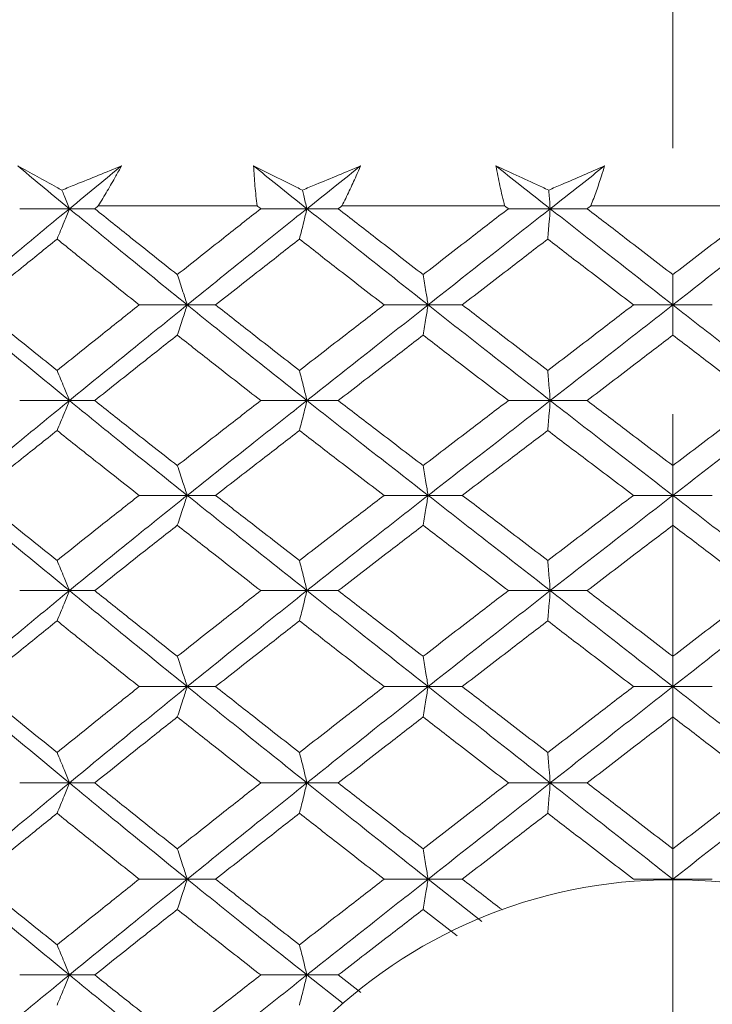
# Model space of a CAD drawing. Header units: inches. Extents: x 1.4 to 30, y 0.7 to 21.5.
# Tile 54 of 93: x 12.575 to 12.836, y 17.342 to 17.712. Entities that reach past the tile are written whole.
import ezdxf

# ---------------------------------------------------------------- set-up
doc = ezdxf.new("R2010")
doc.units = ezdxf.units.IN
doc.header["$MEASUREMENT"] = 0
doc.linetypes.add('CENTERX2', pattern=[0.8, 0.5, -0.1, 0.1, -0.1])

msp = doc.modelspace()

# ---------------------------------------------------------------- linework, layer by layer
at = {"color": 7, "linetype": 'CENTERX2', "lineweight": 0}
msp.add_line((12.8208, 13.06358), (12.8208, 21.48918), dxfattribs=at)
at = {"color": 7, "linetype": 'Continuous', "lineweight": 15}
for p, q in [((12.59367, 17.64082), (12.57496, 17.64082)), ((12.59367, 17.64082), (12.60321, 17.64082)), ((12.60456, 17.64191), (12.66432, 17.64191)), ((12.68307, 17.64082), (12.6657, 17.64082)), ((12.68307, 17.64082), (12.69488, 17.64082)), ((12.69627, 17.64191), (12.75749, 17.64191)), ((12.77465, 17.64082), (12.75889, 17.64082)), ((12.77465, 17.64082), (12.78854, 17.64082)), ((12.78995, 17.64191), (12.85165, 17.64191)), ((12.63801, 17.60465), (12.61993, 17.60465)), ((12.63801, 17.60465), (12.64871, 17.60465)), ((12.72868, 17.60465), (12.71208, 17.60465)), ((12.72868, 17.60465), (12.74155, 17.60465)), ((12.8208, 17.60465), (12.80595, 17.60465)), ((12.8208, 17.60465), (12.83565, 17.60465)), ((12.59367, 17.56868), (12.57496, 17.56868)), ((12.59367, 17.56868), (12.60321, 17.56868)), ((12.68307, 17.56868), (12.6657, 17.56868)), ((12.68307, 17.56868), (12.69488, 17.56868)), ((12.77465, 17.56868), (12.75889, 17.56868)), ((12.77465, 17.56868), (12.78854, 17.56868)), ((12.63801, 17.53301), (12.61993, 17.53301)), ((12.63801, 17.53301), (12.64871, 17.53301)), ((12.72868, 17.53301), (12.71208, 17.53301)), ((12.72868, 17.53301), (12.74155, 17.53301)), ((12.8208, 17.53301), (12.80595, 17.53301)), ((12.8208, 17.53301), (12.83565, 17.53301)), ((12.59367, 17.49719), (12.57496, 17.49719)), ((12.59367, 17.49719), (12.60321, 17.49719)), ((12.68307, 17.49719), (12.6657, 17.49719)), ((12.68307, 17.49719), (12.69488, 17.49719)), ((12.77465, 17.49719), (12.75889, 17.49719)), ((12.77465, 17.49719), (12.78854, 17.49719)), ((12.63801, 17.4611), (12.61993, 17.4611)), ((12.63801, 17.4611), (12.64871, 17.4611)), ((12.72868, 17.4611), (12.71208, 17.4611)), ((12.72868, 17.4611), (12.74155, 17.4611)), ((12.8208, 17.4611), (12.80595, 17.4611)), ((12.8208, 17.4611), (12.83565, 17.4611)), ((12.59367, 17.42488), (12.57496, 17.42488)), ((12.59367, 17.42488), (12.60321, 17.42488)), ((12.68307, 17.42488), (12.6657, 17.42488)), ((12.68307, 17.42488), (12.69488, 17.42488)), ((12.77465, 17.42488), (12.75889, 17.42488)), ((12.77465, 17.42488), (12.78854, 17.42488)), ((12.63801, 17.38868), (12.61993, 17.38868)), ((12.63801, 17.38868), (12.64871, 17.38868)), ((12.72868, 17.38868), (12.71208, 17.38868)), ((12.72868, 17.38868), (12.74155, 17.38868)), ((12.74886, 17.37281), (12.72868, 17.38868)), ((12.8208, 17.38868), (12.80595, 17.38868)), ((12.8208, 17.38868), (12.83565, 17.38868)), ((12.73965, 17.3674), (12.7268, 17.3773)), ((12.59367, 17.35265), (12.57496, 17.35265)), ((12.59367, 17.35265), (12.60321, 17.35265)), ((12.68307, 17.35265), (12.6657, 17.35265)), ((12.68307, 17.35265), (12.69488, 17.35265)), ((12.69672, 17.34189), (12.68307, 17.35265)), ((12.7034, 17.34608), (12.69488, 17.35265))]:
    msp.add_line(p, q, dxfattribs=at)
msp.add_circle((12.8208, 17.1995), 0.18898, dxfattribs=at)
for points, knots in [([(12.57426, 17.65691), (12.57668, 17.65558), (12.58151, 17.65291), (12.58707, 17.64988), (12.5902, 17.64818), (12.59086, 17.64782)], [0, 0, 0, 0, 0.4405721, 0.8811443, 1, 1, 1, 1]), ([(12.59367, 17.64082), (12.59004, 17.64383), (12.58354, 17.64919), (12.5771, 17.65455), (12.57426, 17.65691)], [0, 0, 0, 0, 0.559972, 1, 1, 1, 1]), ([(12.59086, 17.64782), (12.5926, 17.64853), (12.60007, 17.65156), (12.60753, 17.65458), (12.61326, 17.65691)], [0, 0, 0, 0, 0.231715, 1, 1, 1, 1]), ([(12.59367, 17.64082), (12.59732, 17.64383), (12.60383, 17.64919), (12.61038, 17.65455), (12.61326, 17.65691)], [0, 0, 0, 0, 0.559972, 1, 1, 1, 1]), ([(12.61326, 17.65691), (12.61257, 17.65566), (12.61084, 17.65252), (12.60796, 17.64752), (12.60569, 17.64378), (12.60456, 17.64191)], [0, 0, 0, 0, 0.249909, 0.624893, 1, 1, 1, 1]), ([(12.66299, 17.65691), (12.66567, 17.65558), (12.67103, 17.65291), (12.67718, 17.64988), (12.68064, 17.64818), (12.68137, 17.64782)], [0, 0, 0, 0, 0.440572, 0.881144, 1, 1, 1, 1]), ([(12.66432, 17.64191), (12.66404, 17.6444), (12.66361, 17.64814), (12.66321, 17.65314), (12.66306, 17.65565), (12.66299, 17.65691)], [0, 0, 0, 0, 0.49985, 0.749906, 1, 1, 1, 1]), ([(12.68307, 17.64082), (12.67932, 17.64383), (12.67261, 17.64919), (12.66593, 17.65455), (12.66299, 17.65691)], [0, 0, 0, 0, 0.559972, 1, 1, 1, 1]), ([(12.68137, 17.64782), (12.68307, 17.64853), (12.69039, 17.65156), (12.69767, 17.65458), (12.70327, 17.65691)], [0, 0, 0, 0, 0.231715, 1, 1, 1, 1]), ([(12.68307, 17.64082), (12.68684, 17.64383), (12.69356, 17.64919), (12.7003, 17.65455), (12.70327, 17.65691)], [0, 0, 0, 0, 0.559972, 1, 1, 1, 1]), ([(12.70327, 17.65691), (12.70272, 17.65566), (12.70135, 17.65252), (12.69904, 17.64752), (12.6972, 17.64378), (12.69627, 17.64191)], [0, 0, 0, 0, 0.249909, 0.624893, 1, 1, 1, 1]), ([(12.75421, 17.65691), (12.75711, 17.65558), (12.76292, 17.65291), (12.76956, 17.64988), (12.77329, 17.64818), (12.77408, 17.64782)], [0, 0, 0, 0, 0.440572, 0.881144, 1, 1, 1, 1]), ([(12.75749, 17.64191), (12.75688, 17.6444), (12.75596, 17.64814), (12.75492, 17.65314), (12.75444, 17.65565), (12.75421, 17.65691)], [0, 0, 0, 0, 0.49985, 0.749906, 1, 1, 1, 1]), ([(12.77465, 17.64082), (12.77083, 17.64383), (12.76401, 17.64919), (12.7572, 17.65455), (12.75421, 17.65691)], [0, 0, 0, 0, 0.559972, 1, 1, 1, 1]), ([(12.77408, 17.64782), (12.77571, 17.64853), (12.78276, 17.65156), (12.78975, 17.65458), (12.79513, 17.65691)], [0, 0, 0, 0, 0.231715, 1, 1, 1, 1]), ([(12.77465, 17.64082), (12.77847, 17.64383), (12.78529, 17.64919), (12.79212, 17.65455), (12.79513, 17.65691)], [0, 0, 0, 0, 0.559972, 1, 1, 1, 1]), ([(12.79513, 17.65691), (12.79473, 17.65566), (12.79375, 17.65252), (12.79204, 17.64752), (12.79065, 17.64378), (12.78995, 17.64191)], [0, 0, 0, 0, 0.249909, 0.624893, 1, 1, 1, 1]), ([(12.59086, 17.64782), (12.59114, 17.64715), (12.59208, 17.64484), (12.59301, 17.64249), (12.59367, 17.64082)], [0, 0, 0, 0, 0.289943, 1, 1, 1, 1]), ([(12.68137, 17.64782), (12.68154, 17.64715), (12.68211, 17.64484), (12.68267, 17.64249), (12.68307, 17.64082)], [0, 0, 0, 0, 0.289943, 1, 1, 1, 1]), ([(12.77408, 17.64782), (12.77413, 17.64715), (12.77433, 17.64484), (12.77451, 17.64249), (12.77465, 17.64082)], [0, 0, 0, 0, 0.289943, 1, 1, 1, 1]), ([(12.55023, 17.60465), (12.55827, 17.6114), (12.57264, 17.62344), (12.58724, 17.63551), (12.59367, 17.64082)], [0, 0, 0, 0, 0.559631, 1, 1, 1, 1]), ([(12.58904, 17.62941), (12.58948, 17.63047), (12.59037, 17.6326), (12.59191, 17.63639), (12.59301, 17.63916), (12.59367, 17.64082)], [0, 0, 0, 0, 0.28405, 0.568101, 1, 1, 1, 1]), ([(12.63801, 17.60465), (12.62968, 17.6114), (12.6148, 17.62344), (12.60013, 17.63551), (12.59367, 17.64082)], [0, 0, 0, 0, 0.559631, 1, 1, 1, 1]), ([(12.60321, 17.64082), (12.60346, 17.64103), (12.60391, 17.64139), (12.60436, 17.64175), (12.60456, 17.64191)], [0, 0, 0, 0, 0.559995, 1, 1, 1, 1]), ([(12.63428, 17.61604), (12.62846, 17.62066), (12.61805, 17.62892), (12.60775, 17.63719), (12.60321, 17.64082)], [0, 0, 0, 0, 0.559794, 1, 1, 1, 1]), ([(12.63428, 17.61604), (12.64013, 17.62066), (12.65056, 17.62892), (12.66107, 17.63719), (12.6657, 17.64082)], [0, 0, 0, 0, 0.5597943, 1, 1, 1, 1]), ([(12.63801, 17.60465), (12.64638, 17.6114), (12.66133, 17.62344), (12.67643, 17.63551), (12.68307, 17.64082)], [0, 0, 0, 0, 0.559631, 1, 1, 1, 1]), ([(12.6657, 17.64082), (12.66544, 17.64103), (12.66498, 17.64139), (12.66452, 17.64175), (12.66432, 17.64191)], [0, 0, 0, 0, 0.559995, 1, 1, 1, 1]), ([(12.68026, 17.62941), (12.68053, 17.63047), (12.68107, 17.6326), (12.68201, 17.63639), (12.68267, 17.63916), (12.68307, 17.64082)], [0, 0, 0, 0, 0.28405, 0.568101, 1, 1, 1, 1]), ([(12.72868, 17.60465), (12.72014, 17.6114), (12.70487, 17.62344), (12.68974, 17.63551), (12.68307, 17.64082)], [0, 0, 0, 0, 0.559631, 1, 1, 1, 1]), ([(12.69488, 17.64082), (12.69514, 17.64103), (12.69561, 17.64139), (12.69607, 17.64175), (12.69627, 17.64191)], [0, 0, 0, 0, 0.5599954, 1, 1, 1, 1]), ([(12.7268, 17.61604), (12.72083, 17.62066), (12.71016, 17.62892), (12.69955, 17.63719), (12.69488, 17.64082)], [0, 0, 0, 0, 0.559794, 1, 1, 1, 1]), ([(12.7268, 17.61604), (12.73278, 17.62066), (12.74346, 17.62892), (12.75418, 17.63719), (12.75889, 17.64082)], [0, 0, 0, 0, 0.559794, 1, 1, 1, 1]), ([(12.72868, 17.60465), (12.73724, 17.6114), (12.75254, 17.62344), (12.76789, 17.63551), (12.77465, 17.64082)], [0, 0, 0, 0, 0.559631, 1, 1, 1, 1]), ([(12.75889, 17.64082), (12.75863, 17.64103), (12.75816, 17.64139), (12.75769, 17.64175), (12.75749, 17.64191)], [0, 0, 0, 0, 0.5599954, 1, 1, 1, 1]), ([(12.77371, 17.62941), (12.7738, 17.63047), (12.77398, 17.6326), (12.77429, 17.63639), (12.77451, 17.63916), (12.77465, 17.64082)], [0, 0, 0, 0, 0.2840503, 0.5681006, 1, 1, 1, 1]), ([(12.8208, 17.60465), (12.81218, 17.6114), (12.79678, 17.62344), (12.78141, 17.63551), (12.77465, 17.64082)], [0, 0, 0, 0, 0.559631, 1, 1, 1, 1]), ([(12.78854, 17.64082), (12.7888, 17.64103), (12.78927, 17.64139), (12.78974, 17.64175), (12.78995, 17.64191)], [0, 0, 0, 0, 0.559995, 1, 1, 1, 1]), ([(12.8208, 17.61604), (12.81478, 17.62066), (12.80402, 17.62892), (12.79327, 17.63719), (12.78854, 17.64082)], [0, 0, 0, 0, 0.559794, 1, 1, 1, 1]), ([(12.8208, 17.61604), (12.82682, 17.62066), (12.83758, 17.62892), (12.84833, 17.63719), (12.85306, 17.64082)], [0, 0, 0, 0, 0.5597943, 1, 1, 1, 1]), ([(12.8208, 17.60465), (12.82942, 17.6114), (12.84482, 17.62344), (12.86019, 17.63551), (12.86695, 17.64082)], [0, 0, 0, 0, 0.5596306, 1, 1, 1, 1]), ([(12.55857, 17.60465), (12.56423, 17.60927), (12.57433, 17.61752), (12.58454, 17.62577), (12.58904, 17.62941)], [0, 0, 0, 0, 0.559703, 1, 1, 1, 1]), ([(12.61993, 17.60465), (12.61414, 17.60927), (12.60379, 17.61752), (12.59355, 17.62577), (12.58904, 17.62941)], [0, 0, 0, 0, 0.559703, 1, 1, 1, 1]), ([(12.64871, 17.60465), (12.65458, 17.60927), (12.66507, 17.61752), (12.67562, 17.62577), (12.68026, 17.62941)], [0, 0, 0, 0, 0.559703, 1, 1, 1, 1]), ([(12.71208, 17.60465), (12.70613, 17.60927), (12.69549, 17.61752), (12.68492, 17.62577), (12.68026, 17.62941)], [0, 0, 0, 0, 0.559703, 1, 1, 1, 1]), ([(12.74155, 17.60465), (12.74755, 17.60927), (12.75826, 17.61752), (12.76898, 17.62577), (12.77371, 17.62941)], [0, 0, 0, 0, 0.5597029, 1, 1, 1, 1]), ([(12.80595, 17.60465), (12.79993, 17.60927), (12.78917, 17.61752), (12.77843, 17.62577), (12.77371, 17.62941)], [0, 0, 0, 0, 0.559703, 1, 1, 1, 1]), ([(12.63428, 17.61604), (12.63464, 17.61498), (12.63535, 17.61285), (12.6366, 17.60907), (12.63748, 17.60631), (12.63801, 17.60465)], [0, 0, 0, 0, 0.284297, 0.568594, 1, 1, 1, 1]), ([(12.7268, 17.61604), (12.72698, 17.61498), (12.72734, 17.61285), (12.72797, 17.60907), (12.72841, 17.60631), (12.72868, 17.60465)], [0, 0, 0, 0, 0.284297, 0.568594, 1, 1, 1, 1]), ([(12.8208, 17.61604), (12.8208, 17.61498), (12.8208, 17.61285), (12.8208, 17.60907), (12.8208, 17.60631), (12.8208, 17.60465)], [0, 0, 0, 0, 0.284297, 0.568594, 1, 1, 1, 1]), ([(12.59367, 17.56868), (12.5855, 17.57537), (12.57089, 17.58734), (12.55655, 17.59936), (12.55023, 17.60465)], [0, 0, 0, 0, 0.559203, 1, 1, 1, 1]), ([(12.58904, 17.57999), (12.58332, 17.58458), (12.5731, 17.5928), (12.56302, 17.60103), (12.55857, 17.60465)], [0, 0, 0, 0, 0.559504, 1, 1, 1, 1]), ([(12.58904, 17.57999), (12.59478, 17.58458), (12.60503, 17.5928), (12.61538, 17.60103), (12.61993, 17.60465)], [0, 0, 0, 0, 0.559504, 1, 1, 1, 1]), ([(12.59367, 17.56868), (12.60189, 17.57537), (12.61659, 17.58734), (12.63146, 17.59936), (12.63801, 17.60465)], [0, 0, 0, 0, 0.559203, 1, 1, 1, 1]), ([(12.63428, 17.59329), (12.63464, 17.59435), (12.63535, 17.59647), (12.6366, 17.60024), (12.63748, 17.603), (12.63801, 17.60465)], [0, 0, 0, 0, 0.2844746, 0.5689492, 1, 1, 1, 1]), ([(12.68307, 17.56868), (12.67462, 17.57537), (12.65951, 17.58734), (12.64459, 17.59936), (12.63801, 17.60465)], [0, 0, 0, 0, 0.559203, 1, 1, 1, 1]), ([(12.68026, 17.57999), (12.67436, 17.58458), (12.66379, 17.5928), (12.65332, 17.60103), (12.64871, 17.60465)], [0, 0, 0, 0, 0.559504, 1, 1, 1, 1]), ([(12.68026, 17.57999), (12.68619, 17.58458), (12.69677, 17.5928), (12.7074, 17.60103), (12.71208, 17.60465)], [0, 0, 0, 0, 0.559504, 1, 1, 1, 1]), ([(12.68307, 17.56868), (12.69155, 17.57537), (12.70672, 17.58734), (12.72196, 17.59936), (12.72868, 17.60465)], [0, 0, 0, 0, 0.5592027, 1, 1, 1, 1]), ([(12.7268, 17.59329), (12.72698, 17.59435), (12.72734, 17.59647), (12.72797, 17.60024), (12.72841, 17.603), (12.72868, 17.60465)], [0, 0, 0, 0, 0.284475, 0.568949, 1, 1, 1, 1]), ([(12.77465, 17.56868), (12.76605, 17.57537), (12.75068, 17.58734), (12.73541, 17.59936), (12.72868, 17.60465)], [0, 0, 0, 0, 0.559203, 1, 1, 1, 1]), ([(12.77371, 17.57999), (12.7677, 17.58458), (12.75696, 17.5928), (12.74627, 17.60103), (12.74155, 17.60465)], [0, 0, 0, 0, 0.559504, 1, 1, 1, 1]), ([(12.77371, 17.57999), (12.77972, 17.58458), (12.79047, 17.5928), (12.80121, 17.60103), (12.80595, 17.60465)], [0, 0, 0, 0, 0.559504, 1, 1, 1, 1]), ([(12.77465, 17.56868), (12.78325, 17.57537), (12.79864, 17.58734), (12.81402, 17.59936), (12.8208, 17.60465)], [0, 0, 0, 0, 0.559203, 1, 1, 1, 1]), ([(12.8208, 17.59329), (12.8208, 17.59435), (12.8208, 17.59647), (12.8208, 17.60024), (12.8208, 17.603), (12.8208, 17.60465)], [0, 0, 0, 0, 0.2844746, 0.5689492, 1, 1, 1, 1]), ([(12.86695, 17.56868), (12.85835, 17.57537), (12.84296, 17.58734), (12.82758, 17.59936), (12.8208, 17.60465)], [0, 0, 0, 0, 0.559203, 1, 1, 1, 1]), ([(12.60321, 17.56868), (12.60898, 17.57326), (12.6193, 17.58145), (12.6297, 17.58967), (12.63428, 17.59329)], [0, 0, 0, 0, 0.559413, 1, 1, 1, 1]), ([(12.6657, 17.56868), (12.65982, 17.57326), (12.6493, 17.58145), (12.63888, 17.58967), (12.63428, 17.59329)], [0, 0, 0, 0, 0.559413, 1, 1, 1, 1]), ([(12.69488, 17.56868), (12.70082, 17.57326), (12.71145, 17.58145), (12.7221, 17.58967), (12.7268, 17.59329)], [0, 0, 0, 0, 0.559413, 1, 1, 1, 1]), ([(12.75889, 17.56868), (12.75289, 17.57326), (12.74217, 17.58145), (12.7315, 17.58967), (12.7268, 17.59329)], [0, 0, 0, 0, 0.559413, 1, 1, 1, 1]), ([(12.78854, 17.56868), (12.79456, 17.57326), (12.80532, 17.58145), (12.81606, 17.58967), (12.8208, 17.59329)], [0, 0, 0, 0, 0.559413, 1, 1, 1, 1]), ([(12.85306, 17.56868), (12.84704, 17.57326), (12.83628, 17.58145), (12.82554, 17.58967), (12.8208, 17.59329)], [0, 0, 0, 0, 0.559413, 1, 1, 1, 1]), ([(12.58904, 17.57999), (12.58948, 17.57893), (12.59037, 17.57681), (12.59192, 17.57305), (12.59301, 17.57032), (12.59367, 17.56868)], [0, 0, 0, 0, 0.285003, 0.570006, 1, 1, 1, 1]), ([(12.68026, 17.57999), (12.68053, 17.57893), (12.68107, 17.57681), (12.68201, 17.57305), (12.68268, 17.57032), (12.68307, 17.56868)], [0, 0, 0, 0, 0.285003, 0.570006, 1, 1, 1, 1]), ([(12.77371, 17.57999), (12.7738, 17.57893), (12.77398, 17.57681), (12.77429, 17.57305), (12.77452, 17.57032), (12.77465, 17.56868)], [0, 0, 0, 0, 0.2850029, 0.5700059, 1, 1, 1, 1]), ([(12.55023, 17.53301), (12.55827, 17.53965), (12.57265, 17.55151), (12.58724, 17.56342), (12.59367, 17.56868)], [0, 0, 0, 0, 0.5590747, 1, 1, 1, 1]), ([(12.58904, 17.5574), (12.58948, 17.55846), (12.59037, 17.56056), (12.59192, 17.56431), (12.59301, 17.56704), (12.59367, 17.56868)], [0, 0, 0, 0, 0.285309, 0.570618, 1, 1, 1, 1]), ([(12.63801, 17.53301), (12.62969, 17.53965), (12.61479, 17.55151), (12.60013, 17.56342), (12.59367, 17.56868)], [0, 0, 0, 0, 0.559075, 1, 1, 1, 1]), ([(12.63428, 17.54423), (12.62846, 17.54878), (12.61805, 17.55691), (12.60775, 17.56508), (12.60321, 17.56868)], [0, 0, 0, 0, 0.559215, 1, 1, 1, 1]), ([(12.63428, 17.54423), (12.64012, 17.54878), (12.65057, 17.55691), (12.66107, 17.56508), (12.6657, 17.56868)], [0, 0, 0, 0, 0.559215, 1, 1, 1, 1]), ([(12.63801, 17.53301), (12.64638, 17.53965), (12.66134, 17.55151), (12.67642, 17.56342), (12.68307, 17.56868)], [0, 0, 0, 0, 0.559075, 1, 1, 1, 1]), ([(12.68026, 17.5574), (12.68053, 17.55846), (12.68107, 17.56056), (12.68201, 17.56431), (12.68268, 17.56704), (12.68307, 17.56868)], [0, 0, 0, 0, 0.285309, 0.570618, 1, 1, 1, 1]), ([(12.72868, 17.53301), (12.72014, 17.53965), (12.70487, 17.55151), (12.68974, 17.56342), (12.68307, 17.56868)], [0, 0, 0, 0, 0.559075, 1, 1, 1, 1]), ([(12.7268, 17.54423), (12.72083, 17.54878), (12.71016, 17.55691), (12.69955, 17.56508), (12.69488, 17.56868)], [0, 0, 0, 0, 0.559215, 1, 1, 1, 1]), ([(12.7268, 17.54423), (12.73278, 17.54878), (12.74347, 17.55691), (12.75417, 17.56508), (12.75889, 17.56868)], [0, 0, 0, 0, 0.559215, 1, 1, 1, 1]), ([(12.72868, 17.53301), (12.73724, 17.53965), (12.75255, 17.55151), (12.76789, 17.56342), (12.77465, 17.56868)], [0, 0, 0, 0, 0.5590747, 1, 1, 1, 1]), ([(12.77371, 17.5574), (12.7738, 17.55846), (12.77398, 17.56056), (12.77429, 17.56431), (12.77452, 17.56704), (12.77465, 17.56868)], [0, 0, 0, 0, 0.285309, 0.570618, 1, 1, 1, 1]), ([(12.8208, 17.53301), (12.81218, 17.53965), (12.79677, 17.55151), (12.78142, 17.56342), (12.77465, 17.56868)], [0, 0, 0, 0, 0.5590747, 1, 1, 1, 1]), ([(12.8208, 17.54423), (12.81478, 17.54878), (12.80401, 17.55691), (12.79327, 17.56508), (12.78854, 17.56868)], [0, 0, 0, 0, 0.559215, 1, 1, 1, 1]), ([(12.8208, 17.54423), (12.82682, 17.54878), (12.83759, 17.55691), (12.84833, 17.56508), (12.85306, 17.56868)], [0, 0, 0, 0, 0.559215, 1, 1, 1, 1]), ([(12.8208, 17.53301), (12.82942, 17.53965), (12.84483, 17.55151), (12.86018, 17.56342), (12.86695, 17.56868)], [0, 0, 0, 0, 0.559075, 1, 1, 1, 1]), ([(12.55857, 17.53301), (12.56423, 17.53756), (12.57433, 17.54568), (12.58454, 17.55382), (12.58904, 17.5574)], [0, 0, 0, 0, 0.559555, 1, 1, 1, 1]), ([(12.61993, 17.53301), (12.61414, 17.53756), (12.60379, 17.54568), (12.59355, 17.55382), (12.58904, 17.5574)], [0, 0, 0, 0, 0.559555, 1, 1, 1, 1]), ([(12.64871, 17.53301), (12.65458, 17.53756), (12.66507, 17.54568), (12.67562, 17.55382), (12.68026, 17.5574)], [0, 0, 0, 0, 0.559555, 1, 1, 1, 1]), ([(12.71208, 17.53301), (12.70613, 17.53756), (12.69549, 17.54568), (12.68492, 17.55382), (12.68026, 17.5574)], [0, 0, 0, 0, 0.559555, 1, 1, 1, 1]), ([(12.74155, 17.53301), (12.74755, 17.53756), (12.75826, 17.54568), (12.76898, 17.55382), (12.77371, 17.5574)], [0, 0, 0, 0, 0.559555, 1, 1, 1, 1]), ([(12.80595, 17.53301), (12.79993, 17.53756), (12.78917, 17.54568), (12.77843, 17.55382), (12.77371, 17.5574)], [0, 0, 0, 0, 0.559555, 1, 1, 1, 1]), ([(12.63428, 17.54423), (12.63464, 17.54318), (12.63536, 17.54108), (12.6366, 17.53735), (12.63749, 17.53464), (12.63801, 17.53301)], [0, 0, 0, 0, 0.285861, 0.571724, 1, 1, 1, 1]), ([(12.7268, 17.54423), (12.72698, 17.54318), (12.72734, 17.54108), (12.72797, 17.53735), (12.72841, 17.53464), (12.72868, 17.53301)], [0, 0, 0, 0, 0.285861, 0.571724, 1, 1, 1, 1]), ([(12.8208, 17.54423), (12.8208, 17.54318), (12.8208, 17.54108), (12.8208, 17.53735), (12.8208, 17.53464), (12.8208, 17.53301)], [0, 0, 0, 0, 0.285861, 0.571724, 1, 1, 1, 1]), ([(12.59367, 17.49719), (12.58549, 17.5039), (12.57091, 17.51587), (12.55654, 17.52778), (12.55023, 17.53301)], [0, 0, 0, 0, 0.561021, 1, 1, 1, 1]), ([(12.58904, 17.50852), (12.58332, 17.5131), (12.57312, 17.52128), (12.56301, 17.52943), (12.55857, 17.53301)], [0, 0, 0, 0, 0.560736, 1, 1, 1, 1]), ([(12.58904, 17.50852), (12.59478, 17.5131), (12.60502, 17.52128), (12.61538, 17.52943), (12.61993, 17.53301)], [0, 0, 0, 0, 0.560736, 1, 1, 1, 1]), ([(12.59367, 17.49719), (12.6019, 17.5039), (12.61656, 17.51587), (12.63147, 17.52778), (12.63801, 17.53301)], [0, 0, 0, 0, 0.561021, 1, 1, 1, 1]), ([(12.63428, 17.52176), (12.63464, 17.52281), (12.63536, 17.52492), (12.6366, 17.52866), (12.63748, 17.53138), (12.63801, 17.53301)], [0, 0, 0, 0, 0.285509, 0.571018, 1, 1, 1, 1]), ([(12.68307, 17.49719), (12.67462, 17.5039), (12.65954, 17.51587), (12.64458, 17.52778), (12.63801, 17.53301)], [0, 0, 0, 0, 0.561021, 1, 1, 1, 1]), ([(12.68026, 17.50852), (12.67435, 17.5131), (12.66381, 17.52128), (12.65331, 17.52943), (12.64871, 17.53301)], [0, 0, 0, 0, 0.560736, 1, 1, 1, 1]), ([(12.68026, 17.50852), (12.68619, 17.5131), (12.69676, 17.52128), (12.70741, 17.52943), (12.71208, 17.53301)], [0, 0, 0, 0, 0.560736, 1, 1, 1, 1]), ([(12.68307, 17.49719), (12.69156, 17.5039), (12.70669, 17.51587), (12.72197, 17.52778), (12.72868, 17.53301)], [0, 0, 0, 0, 0.561021, 1, 1, 1, 1]), ([(12.7268, 17.52176), (12.72698, 17.52281), (12.72734, 17.52492), (12.72797, 17.52866), (12.72841, 17.53138), (12.72868, 17.53301)], [0, 0, 0, 0, 0.285509, 0.571018, 1, 1, 1, 1]), ([(12.77465, 17.49719), (12.76604, 17.5039), (12.75071, 17.51587), (12.7354, 17.52778), (12.72868, 17.53301)], [0, 0, 0, 0, 0.561021, 1, 1, 1, 1]), ([(12.77371, 17.50852), (12.7677, 17.5131), (12.75697, 17.52128), (12.74626, 17.52943), (12.74155, 17.53301)], [0, 0, 0, 0, 0.560736, 1, 1, 1, 1]), ([(12.77371, 17.50852), (12.77972, 17.5131), (12.79045, 17.52128), (12.80122, 17.52943), (12.80595, 17.53301)], [0, 0, 0, 0, 0.560736, 1, 1, 1, 1]), ([(12.77465, 17.49719), (12.78326, 17.5039), (12.79862, 17.51587), (12.81403, 17.52778), (12.8208, 17.53301)], [0, 0, 0, 0, 0.561021, 1, 1, 1, 1]), ([(12.8208, 17.52176), (12.8208, 17.52281), (12.8208, 17.52492), (12.8208, 17.52866), (12.8208, 17.53138), (12.8208, 17.53301)], [0, 0, 0, 0, 0.2855092, 0.5710184, 1, 1, 1, 1]), ([(12.86695, 17.49719), (12.85834, 17.5039), (12.84298, 17.51587), (12.82757, 17.52778), (12.8208, 17.53301)], [0, 0, 0, 0, 0.5610212, 1, 1, 1, 1]), ([(12.60321, 17.49719), (12.60899, 17.50179), (12.61929, 17.50999), (12.62971, 17.51817), (12.63428, 17.52176)], [0, 0, 0, 0, 0.560645, 1, 1, 1, 1]), ([(12.6657, 17.49719), (12.65981, 17.50179), (12.64931, 17.50999), (12.63887, 17.51817), (12.63428, 17.52176)], [0, 0, 0, 0, 0.560645, 1, 1, 1, 1]), ([(12.69488, 17.49719), (12.70083, 17.50179), (12.71143, 17.50999), (12.72211, 17.51817), (12.7268, 17.52176)], [0, 0, 0, 0, 0.560645, 1, 1, 1, 1]), ([(12.75889, 17.49719), (12.75289, 17.50179), (12.74218, 17.50999), (12.7315, 17.51817), (12.7268, 17.52176)], [0, 0, 0, 0, 0.560645, 1, 1, 1, 1]), ([(12.78854, 17.49719), (12.79456, 17.50179), (12.8053, 17.50999), (12.81607, 17.51817), (12.8208, 17.52176)], [0, 0, 0, 0, 0.560645, 1, 1, 1, 1]), ([(12.85306, 17.49719), (12.84704, 17.50179), (12.8363, 17.50999), (12.82553, 17.51817), (12.8208, 17.52176)], [0, 0, 0, 0, 0.560645, 1, 1, 1, 1]), ([(12.58904, 17.50852), (12.58948, 17.50746), (12.59037, 17.50534), (12.59192, 17.50158), (12.59301, 17.49884), (12.59367, 17.49719)], [0, 0, 0, 0, 0.284841, 0.569681, 1, 1, 1, 1]), ([(12.68026, 17.50852), (12.68053, 17.50746), (12.68107, 17.50534), (12.68201, 17.50158), (12.68268, 17.49884), (12.68307, 17.49719)], [0, 0, 0, 0, 0.284841, 0.569681, 1, 1, 1, 1]), ([(12.77371, 17.50852), (12.7738, 17.50746), (12.77398, 17.50534), (12.77429, 17.50158), (12.77452, 17.49884), (12.77465, 17.49719)], [0, 0, 0, 0, 0.284841, 0.569681, 1, 1, 1, 1]), ([(12.55023, 17.4611), (12.55827, 17.46785), (12.57263, 17.4799), (12.58725, 17.49191), (12.59367, 17.49719)], [0, 0, 0, 0, 0.560594, 1, 1, 1, 1]), ([(12.58904, 17.48583), (12.58948, 17.4869), (12.59037, 17.48902), (12.59192, 17.49279), (12.59301, 17.49554), (12.59367, 17.49719)], [0, 0, 0, 0, 0.2845988, 0.5691977, 1, 1, 1, 1]), ([(12.63801, 17.4611), (12.62968, 17.46785), (12.61481, 17.4799), (12.60013, 17.49191), (12.59367, 17.49719)], [0, 0, 0, 0, 0.5605943, 1, 1, 1, 1]), ([(12.63428, 17.47249), (12.62846, 17.47711), (12.61806, 17.48535), (12.60774, 17.49357), (12.60321, 17.49719)], [0, 0, 0, 0, 0.560447, 1, 1, 1, 1]), ([(12.63428, 17.47249), (12.64013, 17.47711), (12.65056, 17.48535), (12.66108, 17.49357), (12.6657, 17.49719)], [0, 0, 0, 0, 0.560447, 1, 1, 1, 1]), ([(12.63801, 17.4611), (12.64638, 17.46785), (12.66132, 17.4799), (12.67643, 17.49191), (12.68307, 17.49719)], [0, 0, 0, 0, 0.560594, 1, 1, 1, 1]), ([(12.68026, 17.48583), (12.68053, 17.4869), (12.68107, 17.48902), (12.68201, 17.49279), (12.68267, 17.49554), (12.68307, 17.49719)], [0, 0, 0, 0, 0.284599, 0.569198, 1, 1, 1, 1]), ([(12.72868, 17.4611), (12.72013, 17.46785), (12.70489, 17.4799), (12.68973, 17.49191), (12.68307, 17.49719)], [0, 0, 0, 0, 0.560594, 1, 1, 1, 1]), ([(12.7268, 17.47249), (12.72083, 17.47711), (12.71017, 17.48535), (12.69955, 17.49357), (12.69488, 17.49719)], [0, 0, 0, 0, 0.560447, 1, 1, 1, 1]), ([(12.7268, 17.47249), (12.73278, 17.47711), (12.74346, 17.48535), (12.75418, 17.49357), (12.75889, 17.49719)], [0, 0, 0, 0, 0.560447, 1, 1, 1, 1]), ([(12.72868, 17.4611), (12.73725, 17.46785), (12.75252, 17.4799), (12.7679, 17.49191), (12.77465, 17.49719)], [0, 0, 0, 0, 0.5605943, 1, 1, 1, 1]), ([(12.77371, 17.48583), (12.7738, 17.4869), (12.77398, 17.48902), (12.77429, 17.49279), (12.77451, 17.49554), (12.77465, 17.49719)], [0, 0, 0, 0, 0.284599, 0.569198, 1, 1, 1, 1]), ([(12.8208, 17.4611), (12.81218, 17.46785), (12.79679, 17.4799), (12.78141, 17.49191), (12.77465, 17.49719)], [0, 0, 0, 0, 0.5605943, 1, 1, 1, 1]), ([(12.8208, 17.47249), (12.81477, 17.47711), (12.80402, 17.48535), (12.79327, 17.49357), (12.78854, 17.49719)], [0, 0, 0, 0, 0.560447, 1, 1, 1, 1]), ([(12.8208, 17.47249), (12.82683, 17.47711), (12.83758, 17.48535), (12.84833, 17.49357), (12.85306, 17.49719)], [0, 0, 0, 0, 0.560447, 1, 1, 1, 1]), ([(12.8208, 17.4611), (12.82942, 17.46785), (12.84481, 17.4799), (12.86019, 17.49191), (12.86695, 17.49719)], [0, 0, 0, 0, 0.560594, 1, 1, 1, 1]), ([(12.55857, 17.4611), (12.56423, 17.46572), (12.57432, 17.47397), (12.58454, 17.48221), (12.58904, 17.48583)], [0, 0, 0, 0, 0.560356, 1, 1, 1, 1]), ([(12.61993, 17.4611), (12.61414, 17.46572), (12.6038, 17.47397), (12.59354, 17.48221), (12.58904, 17.48583)], [0, 0, 0, 0, 0.560356, 1, 1, 1, 1]), ([(12.64871, 17.4611), (12.65458, 17.46572), (12.66506, 17.47397), (12.67562, 17.48221), (12.68026, 17.48583)], [0, 0, 0, 0, 0.560356, 1, 1, 1, 1]), ([(12.71208, 17.4611), (12.70613, 17.46572), (12.6955, 17.47397), (12.68492, 17.48221), (12.68026, 17.48583)], [0, 0, 0, 0, 0.560356, 1, 1, 1, 1]), ([(12.74155, 17.4611), (12.74755, 17.46572), (12.75825, 17.47397), (12.76899, 17.48221), (12.77371, 17.48583)], [0, 0, 0, 0, 0.560356, 1, 1, 1, 1]), ([(12.80595, 17.4611), (12.79992, 17.46572), (12.78918, 17.47397), (12.77843, 17.48221), (12.77371, 17.48583)], [0, 0, 0, 0, 0.560356, 1, 1, 1, 1]), ([(12.63428, 17.47249), (12.63464, 17.47143), (12.63535, 17.46931), (12.6366, 17.46552), (12.63748, 17.46276), (12.63801, 17.4611)], [0, 0, 0, 0, 0.284211, 0.568422, 1, 1, 1, 1]), ([(12.7268, 17.47249), (12.72698, 17.47143), (12.72734, 17.46931), (12.72797, 17.46552), (12.72841, 17.46276), (12.72868, 17.4611)], [0, 0, 0, 0, 0.2842111, 0.5684222, 1, 1, 1, 1]), ([(12.8208, 17.47249), (12.8208, 17.47143), (12.8208, 17.46931), (12.8208, 17.46552), (12.8208, 17.46276), (12.8208, 17.4611)], [0, 0, 0, 0, 0.284211, 0.568422, 1, 1, 1, 1]), ([(12.59367, 17.42488), (12.5855, 17.43165), (12.5709, 17.44372), (12.55654, 17.45579), (12.55023, 17.4611)], [0, 0, 0, 0, 0.560166, 1, 1, 1, 1]), ([(12.58904, 17.4363), (12.58332, 17.44093), (12.57311, 17.4492), (12.56301, 17.45746), (12.55857, 17.4611)], [0, 0, 0, 0, 0.560157, 1, 1, 1, 1]), ([(12.58904, 17.4363), (12.59478, 17.44093), (12.60503, 17.4492), (12.61538, 17.45746), (12.61993, 17.4611)], [0, 0, 0, 0, 0.560157, 1, 1, 1, 1]), ([(12.59367, 17.42488), (12.6019, 17.43165), (12.61658, 17.44372), (12.63146, 17.45579), (12.63801, 17.4611)], [0, 0, 0, 0, 0.560166, 1, 1, 1, 1]), ([(12.63428, 17.44969), (12.63464, 17.45075), (12.63535, 17.45288), (12.6366, 17.45667), (12.63748, 17.45943), (12.63801, 17.4611)], [0, 0, 0, 0, 0.284098, 0.568196, 1, 1, 1, 1]), ([(12.68307, 17.42488), (12.67462, 17.43165), (12.65953, 17.44372), (12.64458, 17.45579), (12.63801, 17.4611)], [0, 0, 0, 0, 0.560166, 1, 1, 1, 1]), ([(12.68026, 17.4363), (12.67435, 17.44093), (12.6638, 17.4492), (12.65332, 17.45746), (12.64871, 17.4611)], [0, 0, 0, 0, 0.560157, 1, 1, 1, 1]), ([(12.68026, 17.4363), (12.68619, 17.44093), (12.69677, 17.4492), (12.7074, 17.45746), (12.71208, 17.4611)], [0, 0, 0, 0, 0.560157, 1, 1, 1, 1]), ([(12.68307, 17.42488), (12.69156, 17.43165), (12.7067, 17.44372), (12.72197, 17.45579), (12.72868, 17.4611)], [0, 0, 0, 0, 0.560166, 1, 1, 1, 1]), ([(12.7268, 17.44969), (12.72698, 17.45075), (12.72734, 17.45288), (12.72797, 17.45667), (12.72841, 17.45943), (12.72868, 17.4611)], [0, 0, 0, 0, 0.284098, 0.568196, 1, 1, 1, 1]), ([(12.77465, 17.42488), (12.76605, 17.43165), (12.7507, 17.44372), (12.73541, 17.45579), (12.72868, 17.4611)], [0, 0, 0, 0, 0.560166, 1, 1, 1, 1]), ([(12.77371, 17.4363), (12.7677, 17.44093), (12.75697, 17.4492), (12.74626, 17.45746), (12.74155, 17.4611)], [0, 0, 0, 0, 0.560157, 1, 1, 1, 1]), ([(12.77371, 17.4363), (12.77972, 17.44093), (12.79046, 17.4492), (12.80122, 17.45746), (12.80595, 17.4611)], [0, 0, 0, 0, 0.560157, 1, 1, 1, 1]), ([(12.77465, 17.42488), (12.78326, 17.43165), (12.79863, 17.44372), (12.81403, 17.45579), (12.8208, 17.4611)], [0, 0, 0, 0, 0.560166, 1, 1, 1, 1]), ([(12.8208, 17.44969), (12.8208, 17.45075), (12.8208, 17.45288), (12.8208, 17.45667), (12.8208, 17.45943), (12.8208, 17.4611)], [0, 0, 0, 0, 0.284098, 0.568196, 1, 1, 1, 1]), ([(12.86695, 17.42488), (12.85834, 17.43165), (12.84297, 17.44372), (12.82757, 17.45579), (12.8208, 17.4611)], [0, 0, 0, 0, 0.560166, 1, 1, 1, 1]), ([(12.60321, 17.42488), (12.60898, 17.42951), (12.6193, 17.43778), (12.6297, 17.44605), (12.63428, 17.44969)], [0, 0, 0, 0, 0.560066, 1, 1, 1, 1]), ([(12.6657, 17.42488), (12.65982, 17.42951), (12.64931, 17.43778), (12.63887, 17.44605), (12.63428, 17.44969)], [0, 0, 0, 0, 0.560066, 1, 1, 1, 1]), ([(12.69488, 17.42488), (12.70083, 17.42951), (12.71144, 17.43778), (12.72211, 17.44605), (12.7268, 17.44969)], [0, 0, 0, 0, 0.560066, 1, 1, 1, 1]), ([(12.75889, 17.42488), (12.75289, 17.42951), (12.74218, 17.43778), (12.7315, 17.44605), (12.7268, 17.44969)], [0, 0, 0, 0, 0.560066, 1, 1, 1, 1]), ([(12.78854, 17.42488), (12.79456, 17.42951), (12.80531, 17.43778), (12.81607, 17.44605), (12.8208, 17.44969)], [0, 0, 0, 0, 0.560066, 1, 1, 1, 1]), ([(12.85306, 17.42488), (12.84704, 17.42951), (12.83629, 17.43778), (12.82553, 17.44605), (12.8208, 17.44969)], [0, 0, 0, 0, 0.560066, 1, 1, 1, 1]), ([(12.58904, 17.4363), (12.58948, 17.43524), (12.59037, 17.43311), (12.59191, 17.42931), (12.59301, 17.42655), (12.59367, 17.42488)], [0, 0, 0, 0, 0.283992, 0.567985, 1, 1, 1, 1]), ([(12.68026, 17.4363), (12.68053, 17.43524), (12.68107, 17.43311), (12.68201, 17.42931), (12.68267, 17.42655), (12.68307, 17.42488)], [0, 0, 0, 0, 0.283992, 0.567985, 1, 1, 1, 1]), ([(12.77371, 17.4363), (12.7738, 17.43524), (12.77398, 17.43311), (12.77429, 17.42931), (12.77451, 17.42655), (12.77465, 17.42488)], [0, 0, 0, 0, 0.2839923, 0.5679846, 1, 1, 1, 1]), ([(12.55023, 17.38868), (12.55827, 17.39543), (12.57264, 17.40749), (12.58724, 17.41957), (12.59367, 17.42488)], [0, 0, 0, 0, 0.559738, 1, 1, 1, 1]), ([(12.58904, 17.41346), (12.58948, 17.41453), (12.59037, 17.41665), (12.59191, 17.42045), (12.59301, 17.42321), (12.59367, 17.42488)], [0, 0, 0, 0, 0.2840084, 0.5680169, 1, 1, 1, 1]), ([(12.63801, 17.38868), (12.62968, 17.39543), (12.6148, 17.40749), (12.60013, 17.41957), (12.59367, 17.42488)], [0, 0, 0, 0, 0.559738, 1, 1, 1, 1]), ([(12.63428, 17.40008), (12.62846, 17.40471), (12.61805, 17.41297), (12.60775, 17.42124), (12.60321, 17.42488)], [0, 0, 0, 0, 0.559867, 1, 1, 1, 1]), ([(12.63428, 17.40008), (12.64013, 17.40471), (12.65056, 17.41297), (12.66108, 17.42124), (12.6657, 17.42488)], [0, 0, 0, 0, 0.559867, 1, 1, 1, 1]), ([(12.63801, 17.38868), (12.64638, 17.39543), (12.66133, 17.40749), (12.67643, 17.41957), (12.68307, 17.42488)], [0, 0, 0, 0, 0.559738, 1, 1, 1, 1]), ([(12.68026, 17.41346), (12.68053, 17.41453), (12.68107, 17.41665), (12.68201, 17.42045), (12.68267, 17.42321), (12.68307, 17.42488)], [0, 0, 0, 0, 0.284008, 0.568017, 1, 1, 1, 1]), ([(12.72868, 17.38868), (12.72014, 17.39543), (12.70488, 17.40749), (12.68974, 17.41957), (12.68307, 17.42488)], [0, 0, 0, 0, 0.559738, 1, 1, 1, 1]), ([(12.7268, 17.40008), (12.72083, 17.40471), (12.71016, 17.41297), (12.69955, 17.42124), (12.69488, 17.42488)], [0, 0, 0, 0, 0.559867, 1, 1, 1, 1]), ([(12.7268, 17.40008), (12.73278, 17.40471), (12.74346, 17.41297), (12.75418, 17.42124), (12.75889, 17.42488)], [0, 0, 0, 0, 0.559867, 1, 1, 1, 1]), ([(12.72868, 17.38868), (12.73724, 17.39543), (12.75254, 17.40749), (12.76789, 17.41957), (12.77465, 17.42488)], [0, 0, 0, 0, 0.559738, 1, 1, 1, 1]), ([(12.77371, 17.41346), (12.7738, 17.41453), (12.77398, 17.41665), (12.77429, 17.42045), (12.77451, 17.42321), (12.77465, 17.42488)], [0, 0, 0, 0, 0.284008, 0.568017, 1, 1, 1, 1]), ([(12.8208, 17.38868), (12.81218, 17.39543), (12.79678, 17.40749), (12.78141, 17.41957), (12.77465, 17.42488)], [0, 0, 0, 0, 0.5597377, 1, 1, 1, 1]), ([(12.8208, 17.40008), (12.81478, 17.40471), (12.80402, 17.41297), (12.79327, 17.42124), (12.78854, 17.42488)], [0, 0, 0, 0, 0.559867, 1, 1, 1, 1]), ([(12.8208, 17.40008), (12.82682, 17.40471), (12.83758, 17.41297), (12.84833, 17.42124), (12.85306, 17.42488)], [0, 0, 0, 0, 0.559867, 1, 1, 1, 1]), ([(12.8208, 17.38868), (12.82942, 17.39543), (12.84482, 17.40749), (12.86019, 17.41957), (12.86695, 17.42488)], [0, 0, 0, 0, 0.559738, 1, 1, 1, 1]), ([(12.55857, 17.38868), (12.56423, 17.3933), (12.57433, 17.40156), (12.58454, 17.40982), (12.58904, 17.41346)], [0, 0, 0, 0, 0.559775, 1, 1, 1, 1]), ([(12.61993, 17.38868), (12.61414, 17.3933), (12.60379, 17.40156), (12.59355, 17.40982), (12.58904, 17.41346)], [0, 0, 0, 0, 0.559775, 1, 1, 1, 1]), ([(12.64871, 17.38868), (12.65458, 17.3933), (12.66506, 17.40156), (12.67562, 17.40982), (12.68026, 17.41346)], [0, 0, 0, 0, 0.559775, 1, 1, 1, 1]), ([(12.71208, 17.38868), (12.70613, 17.3933), (12.69549, 17.40156), (12.68492, 17.40982), (12.68026, 17.41346)], [0, 0, 0, 0, 0.559775, 1, 1, 1, 1]), ([(12.74155, 17.38868), (12.74755, 17.3933), (12.75825, 17.40156), (12.76898, 17.40982), (12.77371, 17.41346)], [0, 0, 0, 0, 0.559775, 1, 1, 1, 1]), ([(12.80595, 17.38868), (12.79993, 17.3933), (12.78917, 17.40156), (12.77843, 17.40982), (12.77371, 17.41346)], [0, 0, 0, 0, 0.559775, 1, 1, 1, 1]), ([(12.63428, 17.40008), (12.63464, 17.39902), (12.63535, 17.39689), (12.6366, 17.3931), (12.63748, 17.39035), (12.63801, 17.38868)], [0, 0, 0, 0, 0.284185, 0.56837, 1, 1, 1, 1]), ([(12.7268, 17.40008), (12.72698, 17.39902), (12.72734, 17.39689), (12.72797, 17.3931), (12.72841, 17.39035), (12.72868, 17.38868)], [0, 0, 0, 0, 0.284185, 0.56837, 1, 1, 1, 1]), ([(12.8208, 17.40008), (12.8208, 17.39902), (12.8208, 17.39689), (12.8208, 17.3931), (12.8208, 17.39035), (12.8208, 17.38868)], [0, 0, 0, 0, 0.2841848, 0.5683696, 1, 1, 1, 1]), ([(12.59367, 17.35265), (12.5855, 17.35935), (12.57089, 17.37135), (12.55655, 17.38338), (12.55023, 17.38868)], [0, 0, 0, 0, 0.55931, 1, 1, 1, 1]), ([(12.58904, 17.36398), (12.58332, 17.36858), (12.5731, 17.37681), (12.56301, 17.38505), (12.55857, 17.38868)], [0, 0, 0, 0, 0.559577, 1, 1, 1, 1]), ([(12.58904, 17.36398), (12.59478, 17.36858), (12.60503, 17.37681), (12.61538, 17.38505), (12.61993, 17.38868)], [0, 0, 0, 0, 0.559577, 1, 1, 1, 1]), ([(12.59367, 17.35265), (12.60189, 17.35935), (12.61659, 17.37135), (12.63146, 17.38338), (12.63801, 17.38868)], [0, 0, 0, 0, 0.55931, 1, 1, 1, 1]), ([(12.63428, 17.3773), (12.63464, 17.37836), (12.63535, 17.38048), (12.6366, 17.38427), (12.63748, 17.38702), (12.63801, 17.38868)], [0, 0, 0, 0, 0.28433, 0.56866, 1, 1, 1, 1]), ([(12.68307, 17.35265), (12.67462, 17.35935), (12.65951, 17.37135), (12.64459, 17.38338), (12.63801, 17.38868)], [0, 0, 0, 0, 0.55931, 1, 1, 1, 1]), ([(12.68026, 17.36398), (12.67436, 17.36858), (12.6638, 17.37681), (12.65332, 17.38505), (12.64871, 17.38868)], [0, 0, 0, 0, 0.559577, 1, 1, 1, 1]), ([(12.68026, 17.36398), (12.68619, 17.36858), (12.69677, 17.37681), (12.7074, 17.38505), (12.71208, 17.38868)], [0, 0, 0, 0, 0.559577, 1, 1, 1, 1]), ([(12.68307, 17.35265), (12.69155, 17.35935), (12.70672, 17.37135), (12.72196, 17.38338), (12.72868, 17.38868)], [0, 0, 0, 0, 0.55931, 1, 1, 1, 1]), ([(12.7268, 17.3773), (12.72698, 17.37836), (12.72734, 17.38048), (12.72797, 17.38427), (12.72841, 17.38702), (12.72868, 17.38868)], [0, 0, 0, 0, 0.28433, 0.56866, 1, 1, 1, 1]), ([(12.75657, 17.37712), (12.75628, 17.37735), (12.75126, 17.38119), (12.74626, 17.38505), (12.74155, 17.38868)], [0, 0, 0, 0, 0.058354, 1, 1, 1, 1]), ([(12.60321, 17.35265), (12.60898, 17.35724), (12.6193, 17.36545), (12.6297, 17.37367), (12.63428, 17.3773)], [0, 0, 0, 0, 0.559485, 1, 1, 1, 1]), ([(12.6657, 17.35265), (12.65982, 17.35724), (12.6493, 17.36545), (12.63887, 17.37367), (12.63428, 17.3773)], [0, 0, 0, 0, 0.559485, 1, 1, 1, 1]), ([(12.69488, 17.35265), (12.70082, 17.35724), (12.71145, 17.36545), (12.72211, 17.37367), (12.7268, 17.3773)], [0, 0, 0, 0, 0.559485, 1, 1, 1, 1]), ([(12.58904, 17.36398), (12.58948, 17.36292), (12.59037, 17.3608), (12.59192, 17.35703), (12.59301, 17.35429), (12.59367, 17.35265)], [0, 0, 0, 0, 0.284788, 0.569576, 1, 1, 1, 1]), ([(12.68026, 17.36398), (12.68053, 17.36292), (12.68107, 17.3608), (12.68201, 17.35703), (12.68267, 17.35429), (12.68307, 17.35265)], [0, 0, 0, 0, 0.2847881, 0.5695763, 1, 1, 1, 1]), ([(12.55023, 17.31691), (12.55827, 17.32355), (12.57265, 17.33544), (12.58724, 17.34738), (12.59367, 17.35265)], [0, 0, 0, 0, 0.5588826, 1, 1, 1, 1]), ([(12.58904, 17.34134), (12.58948, 17.3424), (12.59037, 17.34451), (12.59192, 17.34827), (12.59301, 17.351), (12.59367, 17.35265)], [0, 0, 0, 0, 0.285062, 0.570124, 1, 1, 1, 1]), ([(12.63801, 17.31691), (12.62969, 17.32355), (12.61479, 17.33544), (12.60014, 17.34738), (12.59367, 17.35265)], [0, 0, 0, 0, 0.558883, 1, 1, 1, 1]), ([(12.63428, 17.32813), (12.62846, 17.3327), (12.61805, 17.34085), (12.60775, 17.34904), (12.60321, 17.35265)], [0, 0, 0, 0, 0.559287, 1, 1, 1, 1]), ([(12.63428, 17.32813), (12.64012, 17.3327), (12.65057, 17.34085), (12.66107, 17.34904), (12.6657, 17.35265)], [0, 0, 0, 0, 0.559287, 1, 1, 1, 1]), ([(12.63801, 17.31691), (12.64638, 17.32355), (12.66134, 17.33544), (12.67642, 17.34738), (12.68307, 17.35265)], [0, 0, 0, 0, 0.558883, 1, 1, 1, 1]), ([(12.68026, 17.34134), (12.68053, 17.3424), (12.68107, 17.34451), (12.68201, 17.34827), (12.68268, 17.351), (12.68307, 17.35265)], [0, 0, 0, 0, 0.285062, 0.570124, 1, 1, 1, 1])]:
    msp.add_open_spline(points, degree=3, knots=knots, dxfattribs=at)

doc.saveas('drawing.dxf')
